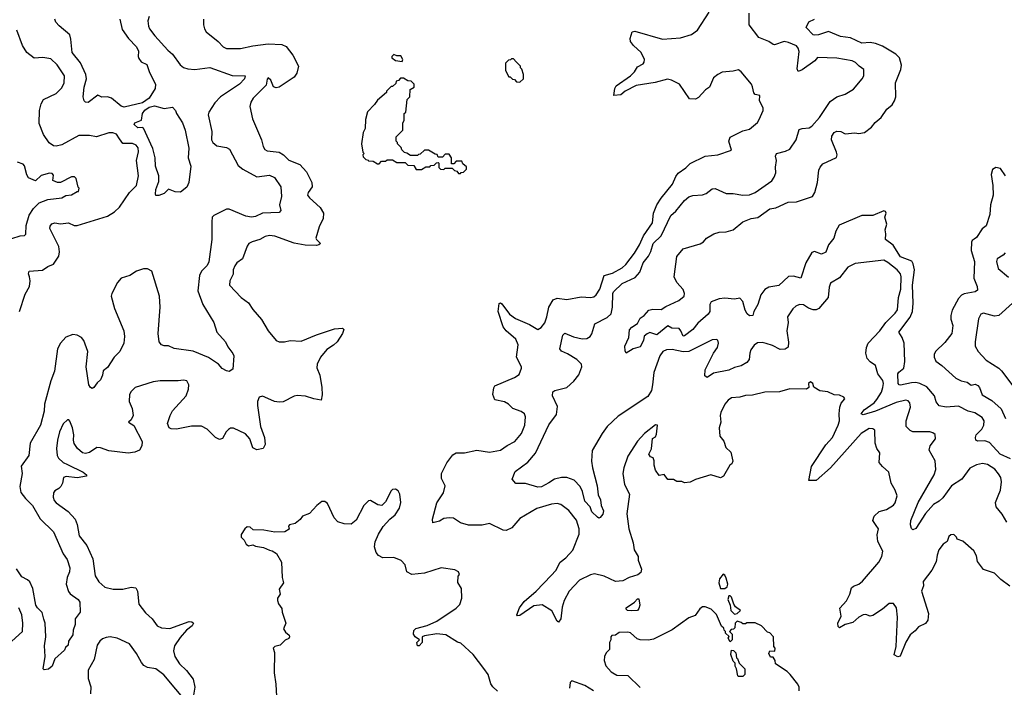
# Model space of a CAD drawing. Extents: x 2087054 to 2277909, y 548907 to 753496.
# Tile 97 of 256: x 2214271 to 2221385, y 575462 to 580281. Entities that reach past the tile are written whole.
import ezdxf

# ---------------------------------------------------------------- set-up
doc = ezdxf.new("R2010")
doc.units = 0

msp = doc.modelspace()

# ---------------------------------------------------------------- linework, layer by layer
at = {"layer": '0CON20XD'}
for points in [[(2215206.2, 580305), (2215197.7, 580272.3), (2215201.9, 580235), (2215209.4, 580215), (2215246.9, 580165), (2215341.1, 580061.1), (2215375, 580032.5), (2215430.8, 579955), (2215455, 579937.1), (2215485, 579927.1), (2215535, 579922.5), (2215645, 579936.7), (2215805, 579879.1), (2215900, 579875), (2215895.8, 579855), (2215858.6, 579815), (2215720.6, 579725), (2215679.7, 579680.3), (2215638.1, 579615), (2215633.1, 579595), (2215657.9, 579475), (2215657.5, 579415), (2215665.6, 579395), (2215695, 579370.9), (2215765, 579357.7), (2215786.7, 579346.7), (2215849.7, 579229.7), (2215882.7, 579202.7), (2215985, 579147.9), (2216075, 579158.5), (2216111.7, 579141.7), (2216157.5, 579075), (2216161.9, 579005), (2216148.8, 578945), (2216157.5, 578905), (2216145, 578888.8), (2216025, 578884.6), (2215975, 578860.3), (2215945, 578854.7), (2215905, 578863.6), (2215785, 578913.3), (2215765, 578914.5), (2215673.2, 578866.8), (2215662.5, 578855), (2215658.3, 578821.7), (2215658.8, 578695), (2215637.1, 578532.9), (2215625, 578505.7), (2215585, 578465.8), (2215568.9, 578435), (2215557.5, 578325), (2215593.3, 578225), (2215672.9, 578095), (2215694.3, 578025), (2215756.9, 577955), (2215775, 577918.8), (2215811.7, 577871.7), (2215817.5, 577855), (2215811.7, 577758.3), (2215785, 577742.5), (2215765, 577746.7), (2215734.3, 577764.3), (2215706, 577795), (2215635, 577843.1), (2215525, 577889.1), (2215386.9, 577906.9), (2215345, 577926.4), (2215315, 577926.5), (2215294.6, 577934.6), (2215279.4, 577955), (2215270.9, 578015), (2215286.2, 578206.2), (2215281.8, 578285), (2215225.7, 578465), (2215195, 578482.5), (2215165, 578481.9), (2215115, 578465.4), (2215065.3, 578434.7), (2215004.7, 578415.3), (2214976.5, 578385), (2214935.6, 578305), (2214931.4, 578285), (2214955, 578196.2), (2215023.1, 578035), (2215028.1, 577995), (2215024.2, 577945), (2214994.3, 577885.7), (2214952.9, 577845), (2214905, 577770.6), (2214874.6, 577745.4), (2214870, 577715), (2214855, 577682), (2214829.7, 577660.3), (2214806.7, 577625), (2214795, 577618.8), (2214781.2, 577625), (2214770.6, 577645), (2214750, 577775), (2214763.1, 577885), (2214735, 577966), (2214716.1, 577986.1), (2214685, 578004.5), (2214655, 578008.5), (2214605, 577988.2), (2214564.3, 577945.7), (2214544, 577905), (2214521.9, 577745), (2214496, 577675), (2214450.8, 577505), (2214446.5, 577455), (2214421.2, 577355), (2214346.5, 577225), (2214336.2, 577135), (2214282.4, 577057.6), (2214287.3, 577005), (2214272.2, 576912.2), (2214278.7, 576868.7), (2214312.1, 576825), (2214362.3, 576775), (2214418, 576678), (2214514.6, 576584.6), (2214584.4, 576425), (2214613.1, 576385), (2214631.9, 576325), (2214631.4, 576295), (2214614.4, 576255), (2214607.5, 576205), (2214622.3, 576152.3), (2214635.7, 576135.7), (2214694.2, 576095), (2214706, 576075), (2214706.4, 576003.6), (2214672.5, 575955), (2214672.5, 575915), (2214656.2, 575875), (2214655, 575840), (2214622.5, 575795), (2214620, 575765), (2214601.7, 575748.3), (2214595, 575730), (2214525, 575667.5), (2214505.8, 575614.2), (2214477.7, 575592.3), (2214447, 575587), (2214441.2, 575595), (2214454.5, 575685), (2214450.6, 575760.6), (2214460, 575825), (2214454.1, 575925), (2214445, 575952.5), (2214432.5, 576002.5), (2214399.4, 576035), (2214388.2, 576055), (2214364.7, 576174.7), (2214342.7, 576222.7), (2214327.8, 576237.8), (2214285, 576258.1), (2214247, 576317)], [(2217845, 577697.1), (2217880.6, 577719.4), (2217896.7, 577765), (2217896.7, 577775), (2217861.5, 577845), (2217872.4, 577935), (2217854.8, 577974.8), (2217786, 578036), (2217764.1, 578065), (2217727.8, 578175), (2217735, 578232.5), (2217745, 578236.2), (2217755, 578230), (2217810.8, 578155), (2217854.1, 578124.1), (2217955, 578080.5), (2218015, 578045.7), (2218039.7, 578060.3), (2218065, 578093.8), (2218080.8, 578135), (2218093.1, 578206.9), (2218125, 578259.4), (2218155, 578270.5), (2218225, 578261.1), (2218328.3, 578281.7), (2218395, 578276.7), (2218418.9, 578281.1), (2218436.1, 578293.9), (2218462.1, 578335), (2218494, 578435), (2218555, 578450.4), (2218625, 578490.4), (2218650.9, 578515), (2218712.3, 578595), (2218750.3, 578655), (2218778, 578722), (2218844.5, 578815), (2218851.5, 578885), (2218875.7, 578944.3), (2218905.9, 578994.1), (2218988.5, 579095), (2219010.8, 579149.2), (2219027.6, 579172.3), (2219085, 579212.9), (2219115, 579244.2), (2219225, 579295.8), (2219315, 579306), (2219415, 579340), (2219393.8, 579405), (2219405, 579432.5), (2219495, 579479.2), (2219545, 579490), (2219601.7, 579538.3), (2219615, 579560), (2219643.3, 579625), (2219642.5, 579645), (2219617.5, 579695), (2219620, 579735), (2219585, 579742.5), (2219575, 579752.5), (2219567, 579797), (2219557.5, 579815), (2219483.3, 579905), (2219465, 579918.8), (2219425, 579909.2), (2219347.3, 579902.7), (2219316.2, 579885), (2219285, 579861.2), (2219255, 579793.8), (2219225.8, 579774.2), (2219175, 579718.8), (2219155, 579708.8), (2219110, 579710), (2219038.8, 579815), (2218981.2, 579845), (2218951.4, 579851.4), (2218862.4, 579827.7), (2218725, 579806.2), (2218646, 579765), (2218615, 579739.5), (2218563.6, 579733.6), (2218570, 579785), (2218580, 579805), (2218684.4, 579875), (2218713.1, 579905), (2218735, 579940), (2218775, 579964), (2218784.1, 579975.9), (2218786.2, 579995), (2218762.5, 580045), (2218705, 580094.2), (2218683.3, 580125), (2218681.5, 580145), (2218696.7, 580195), (2218715, 580198.1), (2218915, 580141.1), (2219045, 580151.1), (2219126, 580175), (2219168.6, 580205), (2219253.1, 580335)], [(2220286.2, 579983.8), (2220175, 580003.6), (2220035, 580007.8), (2220015.7, 579985), (2219925, 579918.5), (2219895, 579907.5), (2219887.6, 579927.6), (2219902, 580052), (2219896.5, 580076.5), (2219885, 580093.1), (2219825, 580117.5), (2219795, 580123.1), (2219725, 580100.5), (2219715, 580102.5), (2219682.9, 580125), (2219612.8, 580152.8), (2219541.5, 580245), (2219540.7, 580329.3)], [(2215600, 580285), (2215598.8, 580245), (2215606, 580215), (2215618.8, 580195), (2215704, 580125), (2215740, 580085), (2215764.7, 580074.7), (2215804.1, 580074.1), (2215865, 580074.2), (2215955, 580093.3), (2216065, 580106.9), (2216165, 580103.1), (2216197.3, 580087.3), (2216245.5, 580025), (2216285.4, 579945), (2216272.4, 579895), (2216255, 579866.9), (2216146.5, 579795), (2216125, 579789.5), (2216105, 579796.5), (2216085.6, 579845.6), (2216065, 579861.1), (2216057.8, 579852.2), (2216051.2, 579808.8), (2215957.5, 579715), (2215940.8, 579685), (2215933.8, 579655), (2215953.8, 579565), (2216018.8, 579415), (2216030, 579365), (2216042.5, 579345), (2216060, 579335), (2216145, 579324.6), (2216175.8, 579305.8), (2216215, 579266.7), (2216295, 579236.5), (2216344, 579184), (2216382.5, 579105), (2216384.5, 579075), (2216355.6, 579035), (2216350, 579015), (2216364.2, 578995), (2216441.4, 578925), (2216465.3, 578885.3), (2216464.7, 578845), (2216435.4, 578785), (2216411.4, 578705), (2216414.4, 578694.4), (2216443.3, 578665), (2216432.5, 578655), (2216415, 578651.1), (2216334.6, 578654.6), (2216255, 578668.6), (2216115, 578718.1), (2216075, 578724), (2216045, 578715.8), (2216005, 578694.2), (2215951.2, 578678.8), (2215927.5, 578665), (2215914.1, 578645.9), (2215880, 578555), (2215838.8, 578525), (2215824.2, 578505), (2215814, 578475), (2215813.3, 578445), (2215788.8, 578395), (2215787.5, 578365), (2215870, 578275), (2215925, 578236.2), (2215955, 578190), (2216017.9, 578117.9), (2216065, 578034), (2216125, 577965.7), (2216145, 577955.5), (2216184.5, 577955.5), (2216225, 577965.8), (2216305, 577960), (2216414.5, 578005.5), (2216545, 578050), (2216603.8, 578053.8), (2216613.3, 578045), (2216602.5, 578015), (2216563.8, 577956.2), (2216539.2, 577930.8), (2216490.5, 577899.6), (2216444.3, 577845), (2216420.6, 577795), (2216417.9, 577767.9), (2216440, 577715), (2216454.4, 577625), (2216457.1, 577572.9), (2216450, 577535), (2216395, 577543.3), (2216335, 577563.8), (2216275, 577567.5), (2216255, 577563.8), (2216175, 577522), (2216145, 577519.2), (2216112.5, 577525), (2216042.5, 577555), (2216025, 577563.8), (2216000, 577555), (2215990, 577525), (2215989.2, 577495), (2216011.1, 577345), (2216040, 577265), (2216044.3, 577215), (2216030, 577185), (2215985, 577176.2), (2215955, 577190), (2215932.5, 577255), (2215902.1, 577292.1), (2215815, 577332), (2215795, 577331.2), (2215778.3, 577321.7), (2215762, 577305), (2215735, 577256.7), (2215715, 577250.8), (2215686, 577265), (2215625, 577325.7), (2215585, 577346.5), (2215513.1, 577346.9), (2215404.3, 577325.7), (2215365, 577327.5), (2215350, 577335), (2215338, 577365), (2215358, 577425), (2215375, 577456.7), (2215473.3, 577565), (2215490, 577615), (2215492.5, 577645), (2215477.5, 577675), (2215455, 577680), (2215415, 577673.3), (2215286.4, 577673.6), (2215235, 577666.7), (2215105, 577626.7), (2215075, 577596.7), (2215064.2, 577575), (2215062.5, 577525), (2215084.2, 577474.2), (2215091.4, 577425), (2215076.5, 577393.5), (2215056.7, 577375), (2215095, 577350.8), (2215156, 577235), (2215154.4, 577205), (2215135.3, 577174.7), (2215101.9, 577158.1), (2215055, 577151.5), (2214915, 577168), (2214855, 577190), (2214827.7, 577192.3), (2214773.9, 577156.1), (2214745, 577150), (2214725, 577153.8), (2214688.8, 577185), (2214665, 577222.5), (2214658.8, 577245), (2214662, 577285), (2214652, 577335), (2214633.6, 577383.6), (2214625, 577392.5), (2214615, 577392.5), (2214585, 577363.3), (2214559.2, 577305), (2214543.4, 577246.6), (2214535.7, 577185), (2214542.5, 577135), (2214552, 577115), (2214585.6, 577085), (2214615, 577068.9), (2214728.8, 577015), (2214753.3, 576995), (2214752.5, 576985), (2214685, 576973.8), (2214606.4, 576983.6), (2214588, 576975), (2214579.4, 576935), (2214567.7, 576912.3), (2214553.6, 576896.4), (2214525, 576880), (2214514.2, 576865), (2214512.2, 576835), (2214519.7, 576809.7), (2214535, 576792.5), (2214621.7, 576731.7), (2214672.1, 576675), (2214686.7, 576636.7), (2214700.9, 576555), (2214755.8, 576485.8), (2214798.1, 576388.1), (2214815.4, 576265.4), (2214841.7, 576221.7), (2214885.6, 576185.5), (2214945, 576169.4), (2215015, 576170.5), (2215075, 576184.2), (2215108.8, 576178.8), (2215122, 576155), (2215131.4, 576061.4), (2215180.2, 576000.2), (2215226.8, 575956.8), (2215262.9, 575905), (2215295, 575890.5), (2215355, 575886.7), (2215495, 575937.5), (2215513.3, 575935), (2215526.2, 575925), (2215518, 575905), (2215477, 575873), (2215429.5, 575820.5), (2215388.6, 575761.4), (2215382.1, 575725), (2215392.7, 575685), (2215425, 575630), (2215475, 575582), (2215525, 575521.2), (2215537.2, 575462.8), (2215527.1, 575405)], [(2214993.8, 580285), (2215011.7, 580211.7), (2215057.3, 580145), (2215115.4, 580085), (2215128.5, 580055), (2215126, 580015), (2215130.7, 580000.7), (2215148.4, 579978.4), (2215188.2, 579958.2), (2215209.2, 579899.2), (2215251.1, 579815), (2215250, 579785), (2215207.1, 579715), (2215159.2, 579680.7), (2215025, 579649.2), (2215005, 579656.2), (2214935, 579714.3), (2214905, 579724.3), (2214865, 579722.5), (2214835, 579736), (2214765, 579683.3), (2214745, 579686.7), (2214736.7, 579695), (2214729.2, 579725), (2214736.9, 579795), (2214753.8, 579855), (2214749.6, 579885), (2214709.4, 579969.4), (2214648.7, 580045), (2214641.1, 580141.1), (2214632.4, 580172.4), (2214556.1, 580236.1), (2214532.7, 580262.7), (2214523.8, 580285)], [(2219000, 578425), (2219018.3, 578571.7), (2219065, 578626.2), (2219187.9, 578662.1), (2219212.7, 578677.3), (2219232.5, 578705), (2219286.7, 578735), (2219325, 578748.1), (2219375, 578748.8), (2219425.9, 578764.1), (2219495, 578821.4), (2219556.7, 578845), (2219605, 578854.5), (2219691.2, 578915), (2219735, 578923.5), (2219824.2, 578964.2), (2219885, 578966.9), (2219998.6, 579005), (2220017.1, 579035), (2220034.5, 579105), (2220044.4, 579195), (2220053.8, 579216.2), (2220075, 579240), (2220173.9, 579286.1), (2220178.8, 579305), (2220174, 579325), (2220135.6, 579415), (2220139.1, 579440.9), (2220155, 579466), (2220175, 579477.5), (2220204.1, 579474.1), (2220235, 579457.5), (2220305, 579464), (2220335, 579460), (2220375, 579468), (2220425.4, 579504.6), (2220451.4, 579538.6), (2220495, 579575.7), (2220535.4, 579634.6), (2220575, 579667.5), (2220591.9, 579695), (2220600.5, 579725), (2220598.2, 579825), (2220638.1, 579921.9), (2220642, 579952), (2220627.3, 580005), (2220602.4, 580032.3), (2220505, 580089.7), (2220455, 580110), (2220415, 580117.2), (2220355, 580112.5), (2220275, 580150), (2220200.9, 580160.9), (2220115, 580196.7), (2220042.5, 580172.5), (2220015, 580168.6), (2220005, 580172.9), (2219953.3, 580225), (2219973.8, 580265), (2220014.6, 580285.4)], [(2214269.4, 578175), (2214309.6, 578300.4), (2214342.5, 578355), (2214345.5, 578395), (2214340.5, 578425), (2214334.4, 578445.6), (2214340, 578465), (2214435, 578472.2), (2214475, 578499.4), (2214515, 578515.7), (2214552.7, 578575), (2214558, 578605), (2214554, 578645), (2214489.4, 578775), (2214490.3, 578789.7), (2214502.6, 578807.4), (2214524.5, 578815.5), (2214565, 578806.9), (2214624.3, 578814.3), (2214665, 578795.8), (2214685, 578794.5), (2214905, 578863.3), (2214955, 578893.9), (2214992.5, 578927.6), (2215065, 579033.3), (2215113.6, 579085), (2215130, 579155), (2215115.8, 579264.3), (2215128, 579328), (2215126.1, 579356.1), (2215112.5, 579375), (2215085, 579387.5), (2215015, 579388), (2214991.1, 579421.1), (2214969.2, 579455), (2214943.8, 579463.8), (2214915, 579464.2), (2214824.6, 579434.6), (2214775, 579445.5), (2214698.8, 579445), (2214575, 579378.5), (2214535, 579368.5), (2214515, 579370), (2214482.8, 579392.8), (2214443.5, 579453.5), (2214412.3, 579532.3), (2214413.1, 579625), (2214426.2, 579673.8), (2214442.9, 579705), (2214535, 579747.5), (2214575, 579788.6), (2214592.3, 579825), (2214593.8, 579875), (2214540.5, 579955), (2214495, 579998.9), (2214437.7, 580007.7), (2214375, 580004.2), (2214321.4, 580045), (2214290.5, 580095), (2214248.8, 580205)], [(2217035, 579980), (2217040, 579995), (2217025, 580020), (2216995, 580020), (2216975, 580030), (2216960, 580015), (2216960, 580005), (2216985, 579987.5), (2217035, 579980)], [(2217885, 579830), (2217910, 579855), (2217910, 579885), (2217900, 579925), (2217890, 579935), (2217890, 579945), (2217858.3, 579978.3), (2217838.3, 579998.3), (2217825, 580000), (2217818.3, 579991.7), (2217801.7, 579988.3), (2217781.7, 579968.3), (2217780, 579915), (2217805, 579870), (2217815, 579870), (2217831.7, 579851.7), (2217845, 579850), (2217861.7, 579831.7), (2217885, 579830)], [(2221404, 576654), (2221370.7, 576710.7), (2221326.7, 576765), (2221322.9, 576795), (2221341.8, 576845), (2221357.2, 576885), (2221365.4, 576945), (2221359.2, 576975), (2221343.7, 577003.7), (2221315.9, 577035.9), (2221265, 577070), (2221227.4, 577077.4), (2221185, 577068.8), (2221137.2, 577042.8), (2221079.1, 576965), (2221005, 576916.4), (2220941.4, 576828.6), (2220915.4, 576804.6), (2220875, 576781.5), (2220815, 576716.4), (2220745, 576608.8), (2220725, 576597.5), (2220715, 576607.5), (2220707.5, 576635), (2220710.5, 576665), (2220763.1, 576795), (2220877.7, 576995), (2220889.6, 577035), (2220886.7, 577096.7), (2220843.2, 577173.2), (2220850.8, 577205), (2220888, 577255), (2220885.9, 577285.9), (2220869.7, 577299.7), (2220847, 577307), (2220725, 577305.5), (2220704.2, 577315), (2220675.7, 577345), (2220676.7, 577385), (2220707.8, 577485), (2220702.9, 577515), (2220690.3, 577530.3), (2220674.4, 577534.4), (2220605, 577517.9), (2220455, 577456.1), (2220365, 577429.2), (2220351.9, 577435), (2220373.8, 577465), (2220444, 577516), (2220465, 577538.9), (2220496.9, 577593.1), (2220508, 577625), (2220512.2, 577655), (2220507.1, 577677.1), (2220472.7, 577725), (2220454, 577784), (2220415, 577811.8), (2220395, 577834.5), (2220385.3, 577875), (2220389.5, 577915), (2220401.6, 577945), (2220485.4, 578035), (2220528.5, 578095), (2220597.7, 578162.3), (2220613, 578187.1), (2220620.9, 578275), (2220638, 578335), (2220640.3, 578425), (2220635, 578447.1), (2220611.5, 578475), (2220545, 578528.9), (2220515, 578545.3), (2220308.9, 578521.1), (2220255, 578495.8), (2220195, 578418.9), (2220130.6, 578379.4), (2220119.7, 578350.3), (2220111.9, 578275), (2220045, 578197.5), (2220025, 578185.8), (2220005, 578187.1), (2219969.7, 578199.7), (2219935, 578222), (2219905, 578224.2), (2219877.9, 578212.1), (2219857, 578193), (2219818, 578135), (2219822.5, 578095), (2219814.5, 578035.5), (2219827, 577953), (2219822.5, 577917.5), (2219801.7, 577901.7), (2219765, 577899.4), (2219710.1, 577930.1), (2219664.7, 577944.7), (2219635, 577951.2), (2219602.1, 577947.9), (2219577.8, 577932.2), (2219555, 577898), (2219546.5, 577875), (2219541.7, 577828.3), (2219525, 577806.9), (2219485, 577781.4), (2219435, 577770.8), (2219395, 577751.4), (2219285, 577728.8), (2219239.2, 577699.2), (2219220.9, 577710.9), (2219224.4, 577754.5), (2219283.5, 577875), (2219311.8, 577915), (2219320.9, 577945), (2219315, 577967.5), (2219303.1, 577973.1), (2219275, 577971.1), (2219105.2, 577884.8), (2219065, 577882.9), (2218985, 577901.5), (2218945, 577897.9), (2218917.9, 577885), (2218896.6, 577853.4), (2218853.6, 577735), (2218843.7, 577646.3), (2218836.5, 577603.5), (2218809.1, 577560.9), (2218595, 577418.1), (2218516.9, 577345), (2218478.6, 577295), (2218408, 577172), (2218402.9, 577095), (2218410, 577045), (2218443.6, 576915), (2218451.7, 576851.7), (2218467.8, 576815), (2218472.9, 576772.9), (2218490, 576735), (2218485, 576712.5), (2218465, 576687.5), (2218455, 576683.3), (2218445, 576688.8), (2218405, 576728.8), (2218393.1, 576765), (2218355, 576804.3), (2218337.1, 576875), (2218321.2, 576911.2), (2218276.1, 576956.1), (2218225, 576976.2), (2218185, 576977.1), (2218135.3, 576964.7), (2218095, 576937.5), (2218040.8, 576909.2), (2218014.6, 576905.4), (2217925, 576933.1), (2217855, 576933.8), (2217830, 576965), (2217850.6, 577019.4), (2217942.7, 577087.3), (2217997.6, 577152.4), (2218095, 577355.6), (2218149.3, 577430.7), (2218157.8, 577487.8), (2218120.5, 577565), (2218122, 577595), (2218136.4, 577603.6), (2218224.6, 577625.4), (2218275, 577672.5), (2218312, 577718), (2218332.5, 577775), (2218329.2, 577795), (2218297.4, 577827.4), (2218229.5, 577869.6), (2218185, 577889.2), (2218172.9, 577905), (2218195.6, 578005), (2218210.9, 578019.1), (2218272.8, 577992.8), (2218335, 577976.5), (2218369.3, 577980.7), (2218392.5, 577995), (2218405.4, 578014.6), (2218426.9, 578085), (2218515, 578131.8), (2218545, 578158.6), (2218554.4, 578205.6), (2218555.7, 578304.3), (2218562.3, 578317.7), (2218623.5, 578376.5), (2218718.7, 578421.3), (2218750.8, 578459.1), (2218775.8, 578525), (2218814.2, 578575), (2218831.3, 578608.7), (2218848.9, 578665), (2218905, 578721.8), (2218975, 578866.9), (2219011.7, 578898.3), (2219074.8, 578975.2), (2219105, 579001.5), (2219135, 579011.5), (2219205, 579016.2), (2219232.3, 579027.7), (2219275, 579059.6), (2219295, 579062.9), (2219375, 579026.4), (2219425, 579026.9), (2219495, 579014.6), (2219545, 579016.5), (2219585, 579033.3), (2219705, 579118.9), (2219723.5, 579145), (2219733.6, 579175), (2219732.6, 579217.4), (2219740, 579265), (2219733.3, 579296.7), (2219738.8, 579315), (2219805, 579331.1), (2219835, 579346.9), (2219881.1, 579415), (2219902.3, 579487.7), (2219925, 579497.1), (2219975, 579501.5), (2219995, 579513.6), (2220049.6, 579575), (2220128, 579692), (2220175, 579725.4), (2220235.4, 579744.6), (2220295, 579780.8), (2220358, 579855), (2220369.2, 579875), (2220371.2, 579921.2), (2220336, 579945), (2220311.3, 579971.3), (2220286.2, 579983.8)], [(2217455, 579170), (2217461.7, 579178.3), (2217478.3, 579181.7), (2217498.3, 579201.7), (2217498.3, 579218.3), (2217471.7, 579241.7), (2217465, 579260), (2217425, 579260), (2217408.3, 579241.7), (2217391.7, 579241.7), (2217390, 579285), (2217375, 579310), (2217345, 579310), (2217325, 579290), (2217295, 579290), (2217288.3, 579308.3), (2217271.7, 579311.7), (2217225, 579340), (2217195, 579340), (2217165, 579310), (2217151.7, 579308.3), (2217145, 579300), (2217095, 579300), (2217068.3, 579318.3), (2217051.7, 579321.7), (2217031.7, 579341.7), (2217028.3, 579358.3), (2217000, 579385), (2217000, 579395), (2216990, 579405), (2216990, 579435), (2217040, 579485), (2217040, 579535), (2217050, 579555), (2217050, 579605), (2217060, 579615), (2217070, 579705), (2217090, 579725), (2217091.7, 579778.3), (2217120, 579795), (2217120, 579815), (2217098.3, 579838.3), (2217075, 579840), (2217045, 579860), (2217021.7, 579858.3), (2217008.3, 579841.7), (2216991.7, 579838.3), (2216988.3, 579821.7), (2216965, 579800), (2216955, 579800), (2216920, 579765), (2216920, 579755), (2216855, 579700), (2216835, 579670), (2216783, 579617), (2216768.3, 579561.7), (2216767.5, 579495), (2216753, 579467), (2216740, 579385), (2216750, 579325), (2216760, 579315), (2216750, 579305), (2216751.7, 579291.7), (2216771.7, 579271.7), (2216788.3, 579268.3), (2216791.7, 579261.7), (2216825, 579260), (2216855, 579240), (2216868.3, 579241.7), (2216885, 579260), (2216915, 579260), (2216925, 579270), (2216965, 579270), (2216995, 579250), (2217055, 579250), (2217075, 579230), (2217118.3, 579228.3), (2217135, 579200), (2217175, 579200), (2217205, 579220), (2217235, 579220), (2217241.7, 579228.3), (2217265, 579230), (2217281.7, 579248.3), (2217295, 579250), (2217300, 579245), (2217300, 579215), (2217311.7, 579201.7), (2217335, 579200), (2217345, 579210), (2217395, 579210), (2217411.7, 579191.7), (2217428.3, 579188.3), (2217441.7, 579171.7), (2217455, 579170)], [(2215255, 579012), (2215251.1, 579021.1), (2215255, 579056.7), (2215276.9, 579113.1), (2215275.4, 579155), (2215252.5, 579225), (2215249.6, 579285), (2215231.6, 579351.6), (2215165, 579498), (2215155, 579502.9), (2215125, 579501.2), (2215098.2, 579525), (2215102, 579538), (2215150, 579555), (2215159.1, 579605), (2215175, 579629.1), (2215205, 579649.6), (2215245, 579660.5), (2215315, 579641.4), (2215375, 579650), (2215397, 579627), (2215403.3, 579605), (2215448, 579538), (2215465.7, 579485), (2215493.3, 579355), (2215488.1, 579285), (2215506.2, 579225), (2215493.3, 579105), (2215478.8, 579071.2), (2215433, 579037), (2215395, 579037.5), (2215345, 579057.5), (2215315, 579027.5), (2215275, 579013.3), (2215255, 579012)], [(2214215, 578700.8), (2214275, 578721.2), (2214305, 578723.3), (2214315, 578732.5), (2214318.2, 578795), (2214339.3, 578870.7), (2214370.9, 578919.1), (2214410.2, 578959.8), (2214475, 578982.9), (2214575, 578996.2), (2214605, 579013.3), (2214645, 579017.5), (2214685, 579040), (2214695, 579040), (2214700, 579065), (2214693, 579073), (2214677.5, 579135), (2214667, 579147), (2214645, 579146.7), (2214565, 579106.7), (2214545, 579106.7), (2214510.7, 579120.7), (2214515, 579160), (2214505, 579170), (2214485, 579173.8), (2214425, 579155.8), (2214385, 579118.8), (2214335, 579140.8), (2214321.7, 579161.7), (2214305, 579226.7), (2214295, 579237.5), (2214255, 579252.5)], [(2221395, 579153.3), (2221358.3, 579208.3), (2221325, 579214), (2221300.3, 579199.7), (2221291.1, 579165), (2221303.3, 579085), (2221304.3, 579015.7), (2221286.2, 578945), (2221280.8, 578875), (2221255, 578794), (2221225, 578770.8), (2221185, 578708), (2221166.7, 578696.7), (2221152.9, 578687.1), (2221148.1, 578675), (2221145.6, 578615), (2221169.1, 578535), (2221165.6, 578415), (2221188.9, 578355), (2221191.4, 578328.6), (2221173.8, 578316.2), (2221095, 578302.9), (2221075, 578291.5), (2221055, 578268.1), (2221009.3, 578185), (2220999.1, 578145), (2220999.7, 578119.7), (2221014.4, 578074.4), (2221005.4, 578015), (2220955, 577950), (2220888.6, 577885), (2220878.9, 577865), (2220878.5, 577845), (2220891.4, 577815), (2220934.7, 577784.7), (2221035, 577692.9), (2221074.5, 577674.5), (2221117.5, 577665), (2221145, 577643.8), (2221175, 577650.8), (2221195, 577640.8), (2221206.9, 577625), (2221225, 577573.8), (2221295, 577533.3), (2221362.6, 577472.6), (2221393, 577403)], [(2221431.1, 577111.1), (2221355, 577145.4), (2221278.2, 577228.2), (2221245, 577240.9), (2221195, 577239.2), (2221180, 577245), (2221176.2, 577265), (2221181.4, 577285), (2221223.1, 577325), (2221238.1, 577355), (2221239.4, 577385), (2221225, 577409.4), (2221172.4, 577442.4), (2221125.3, 577455.3), (2221055, 577490.9), (2220964.3, 577484.3), (2220914, 577494), (2220893, 577523), (2220881.3, 577565), (2220825, 577630), (2220775, 577654.8), (2220745, 577661.9), (2220715, 577660.8), (2220635, 577642.7), (2220624.6, 577644.6), (2220619.5, 577655), (2220616.7, 577725), (2220622.6, 577737.4), (2220658.7, 577765), (2220665.7, 577814.4), (2220663, 577945), (2220648.1, 577988.1), (2220624.3, 578025), (2220705.8, 578134.2), (2220722.6, 578175), (2220727.8, 578235), (2220722, 578365), (2220737.2, 578475), (2220727.9, 578517.9), (2220717.1, 578537.1), (2220635, 578569.7), (2220583.3, 578653.2), (2220526, 578695), (2220529.4, 578735), (2220524, 578765), (2220535.5, 578804.5), (2220522.5, 578855), (2220532.5, 578885), (2220527.8, 578897.8), (2220515, 578902.5), (2220435, 578868.8), (2220355, 578868.8), (2220192.5, 578797.5), (2220167.5, 578755), (2220153.3, 578705), (2220115.6, 578655), (2220095, 578602.9), (2220065, 578589.5), (2220015, 578608.2), (2219995, 578600), (2219951.2, 578525), (2219915, 578416.2), (2219861.4, 578428.6), (2219825, 578427.5), (2219755, 578363.5), (2219685, 578351.5), (2219655, 578334.3), (2219626.7, 578295), (2219604.5, 578225), (2219575.8, 578175), (2219567.5, 578145), (2219545, 578144), (2219528.3, 578158.3), (2219513.4, 578183.4), (2219495, 578246.7), (2219475, 578270.8), (2219435, 578264.5), (2219365, 578270.9), (2219324.7, 578265.3), (2219268, 578245), (2219258.6, 578225), (2219257.5, 578175), (2219246.7, 578155), (2219170.7, 578089.3), (2219135, 578044.5), (2219075, 577998), (2219065, 577996.7), (2219049.2, 578035), (2219035, 578052.5), (2218983.4, 578053.4), (2218955, 578070), (2218875, 578005.8), (2218825, 578023.8), (2218805, 578013.8), (2218784.2, 577995.8), (2218778.8, 577965), (2218755, 577920), (2218704.4, 577905.6), (2218653.9, 577873.9), (2218645, 577890), (2218642.5, 577925), (2218672.4, 577987.6), (2218678.1, 578041.9), (2218695, 578061.2), (2218735, 578087.5), (2218753.6, 578126.4), (2218782.5, 578145), (2218816.4, 578183.6), (2218845, 578190.8), (2218905, 578188.9), (2218938.6, 578211.4), (2219034.4, 578255), (2219071.4, 578285), (2219074.3, 578305), (2219064.5, 578334.5), (2219019.2, 578385), (2219000, 578425)], [(2221391.7, 578598.3), (2221378.3, 578581.7), (2221335, 578555.7), (2221328.5, 578535), (2221340.6, 578485), (2221415, 578421.5)], [(2221445.8, 578234.2), (2221345, 578146.2), (2221315, 578141.8), (2221235, 578161.8), (2221214.7, 578155.3), (2221199.2, 578120.8), (2221174.4, 577955), (2221175.6, 577925), (2221197.3, 577885), (2221254.2, 577824.3), (2221345, 577766.2), (2221365.8, 577745.8), (2221455, 577629.4)], [(2221425, 576192), (2221360.6, 576240.6), (2221315, 576285.8), (2221235, 576311.2), (2221190.9, 576370.9), (2221185, 576410), (2221165.9, 576445.9), (2221085, 576516.7), (2221045, 576530), (2221040, 576545), (2221020, 576565), (2220998.3, 576561.7), (2220985, 576550), (2220972.5, 576515), (2220944.1, 576495.9), (2220912, 576455), (2220899.2, 576415), (2220893, 576367), (2220861.7, 576308.3), (2220798, 576225), (2220800.8, 576195), (2220787.5, 576155), (2220837.5, 575995), (2220832, 575945), (2220816.8, 575923.2), (2220765, 575898), (2220741.4, 575868.6), (2220705, 575840), (2220675, 575786.7), (2220633.8, 575686.2), (2220615, 575682), (2220588.8, 575695), (2220604.2, 575755), (2220612.9, 575967.1), (2220607.5, 576035), (2220583.9, 576066.1), (2220554.3, 576065.7), (2220505.6, 576024.4), (2220435, 575980), (2220415, 575976.2), (2220385, 575986.2), (2220365, 575983.8), (2220335, 575968), (2220290.3, 575929.7), (2220235, 575916), (2220195, 575890), (2220185, 575900), (2220182.5, 575925), (2220205.7, 575974.3), (2220197.6, 576032.4), (2220245.6, 576085), (2220270, 576135), (2220281.3, 576178.7), (2220295, 576192.5), (2220335, 576206.9), (2220361.2, 576228.8), (2220478.1, 576365), (2220500.6, 576405), (2220506.9, 576445), (2220472.2, 576515), (2220466.8, 576563.2), (2220475.8, 576605), (2220459.4, 576629.4), (2220436.4, 576665), (2220444.1, 576695.9), (2220480.2, 576729.8), (2220535, 576745.5), (2220584.4, 576775.6), (2220596.6, 576793.4), (2220611.2, 576845), (2220597.5, 576885), (2220568, 576935), (2220552, 577015), (2220504.5, 577054.5), (2220480.8, 577085), (2220486, 577155), (2220465, 577186.7), (2220451.1, 577225), (2220448.9, 577318.9), (2220435, 577328.6), (2220409.7, 577330.3), (2220351.9, 577295), (2220129.4, 577045), (2220025, 576954.5), (2219973.9, 576953.9), (2219991.5, 577055), (2220095, 577213.1), (2220143.1, 577265), (2220185.7, 577355), (2220194.1, 577385.9), (2220191.4, 577435), (2220197.5, 577485), (2220207.3, 577512.7), (2220232.5, 577545), (2220227, 577557), (2220195, 577570), (2220155, 577573.8), (2220110, 577595), (2220052.3, 577602.3), (2220008.3, 577628.3), (2220001.9, 577655), (2219985, 577667.5), (2219970.6, 577655), (2219972.5, 577625), (2219956.4, 577613.6), (2219835, 577615.8), (2219760, 577595), (2219655, 577591.4), (2219565, 577570.8), (2219515, 577568.8), (2219475, 577556.7), (2219415, 577551.2), (2219390, 577535), (2219366.2, 577505), (2219336, 577445), (2219332.5, 577425), (2219336.4, 577376.4), (2219326.1, 577333.9), (2219330, 577275), (2219357.7, 577237.7), (2219372.7, 577192.7), (2219409.7, 577159.7), (2219423.3, 577095), (2219417.5, 577075), (2219402.5, 577065), (2219357.5, 576985), (2219335, 576973.3), (2219264.1, 576995.9), (2219155, 576962), (2219115, 576943.3), (2219075, 576938.8), (2219055, 576946.7), (2219018.3, 576948.3), (2218995, 576962.5), (2218955, 576962.5), (2218927, 576997), (2218891.7, 576991.7), (2218865, 577030), (2218856.2, 577065), (2218856.4, 577096.4), (2218847, 577117), (2218830, 577125), (2218817.5, 577145), (2218836.4, 577183.6), (2218843, 577257), (2218865, 577270), (2218871.7, 577288.3), (2218880, 577355), (2218865, 577357.5), (2218785, 577293.8), (2218735, 577238.8), (2218665, 577130), (2218636, 577046), (2218629.4, 577005), (2218641.9, 576925), (2218676, 576855), (2218658.9, 576715), (2218671.8, 576605), (2218703.1, 576505), (2218711.9, 576455), (2218740, 576405), (2218740.3, 576379.7), (2218763.3, 576315), (2218758.7, 576291.3), (2218736.3, 576273.7), (2218675, 576254.7), (2218628.7, 576231.3), (2218575, 576224.7), (2218495, 576264.6), (2218425, 576280), (2218395, 576274.6), (2218315.6, 576235), (2218242.2, 576155), (2218205, 576088.8), (2218190.7, 576039.3), (2218180, 575955), (2218165, 575931.2), (2218155, 575938.8), (2218115, 576013.1), (2218046.4, 576056.4), (2217985, 576050), (2217885, 575978.8), (2217867.5, 575977.5), (2217862.5, 575985), (2217882.9, 576035), (2217915, 576080.6), (2218001.5, 576155), (2218111.6, 576268.4), (2218144.7, 576305.3), (2218176.1, 576363.9), (2218217.8, 576395), (2218267.8, 576452.2), (2218312.8, 576567.2), (2218313.5, 576605), (2218295, 576667.5), (2218238, 576738), (2218181.7, 576781.7), (2218155, 576788.1), (2218114.4, 576784.4), (2218007, 576753), (2217885, 576679.1), (2217827.4, 576612.6), (2217785, 576594.3), (2217765, 576595.7), (2217665, 576644.5), (2217612.9, 576632.9), (2217512.6, 576632.6), (2217455, 576648.1), (2217405, 576681.4), (2217374.3, 576685.7), (2217335, 576680), (2217305, 576660), (2217255, 576650), (2217254.3, 576674.3), (2217285, 576793.3), (2217334.2, 576865), (2217344, 576915), (2217318, 576968), (2217319.4, 577005), (2217357.8, 577082.2), (2217399.5, 577140.4), (2217425, 577154.6), (2217484.6, 577155.4), (2217575, 577172.7), (2217665, 577160), (2217745, 577174.5), (2217792.4, 577207.6), (2217848, 577235), (2217895.7, 577295), (2217921.4, 577355), (2217926, 577415), (2217918.8, 577435), (2217895, 577453.8), (2217835, 577473.3), (2217803.3, 577505), (2217773, 577523), (2217705, 577536.7), (2217689.4, 577575), (2217695.8, 577624.2), (2217705, 577638.8), (2217845, 577697.1)], [(2217722.7, 575432.7), (2217688.8, 575465), (2217675.9, 575485.9), (2217656.2, 575555), (2217625, 575596.7), (2217547.7, 575697.7), (2217459.3, 575779.3), (2217435, 575787.5), (2217349.5, 575839.6), (2217285, 575846.7), (2217195, 575832.5), (2217180, 575825), (2217180, 575785), (2217158.3, 575761.7), (2217145, 575760), (2217140, 575785), (2217160, 575805), (2217127.5, 575825), (2217116.7, 575845), (2217118.3, 575871.7), (2217133, 575887), (2217215, 575906.7), (2217285, 575939.2), (2217425, 576032.9), (2217451.7, 576058.3), (2217466.7, 576105), (2217463.3, 576175), (2217437, 576217), (2217440, 576265), (2217447.5, 576275), (2217442.5, 576295), (2217415, 576310), (2217315, 576324), (2217195, 576285.6), (2217105, 576276.9), (2217069.2, 576295), (2217055.8, 576345), (2217026.4, 576376.4), (2216975, 576398.1), (2216895, 576397.1), (2216863.2, 576413.2), (2216845.6, 576435.5), (2216835.6, 576475), (2216839.1, 576510.9), (2216862.6, 576567.4), (2216897, 576623), (2216944.1, 576675.9), (2216983.9, 576706.1), (2217016, 576755), (2217023.8, 576795), (2217016.7, 576855), (2217005, 576880), (2216985, 576892.5), (2216965, 576890), (2216955, 576880), (2216915, 576800), (2216887, 576773), (2216858.3, 576778.3), (2216805, 576810), (2216791.7, 576808.3), (2216757.5, 576775), (2216703, 576667), (2216665, 576640), (2216615, 576642), (2216568.8, 576655), (2216543.8, 576685), (2216495, 576787.5), (2216475, 576802.5), (2216455, 576802.5), (2216417, 576773), (2216363.6, 576716.4), (2216315, 576697.5), (2216296.4, 576673.6), (2216260, 576645), (2216220, 576635), (2216212.5, 576625), (2216217, 576603), (2216186.4, 576583.6), (2216115, 576582.5), (2216035, 576596.7), (2215958.3, 576598.3), (2215935, 576616.7), (2215915, 576620), (2215897.5, 576605), (2215870, 576565), (2215870, 576545), (2215893, 576523), (2215907.5, 576495), (2215925, 576482.5), (2215955, 576490), (2215975, 576480), (2216031.7, 576471.7), (2216075, 576452.5), (2216095, 576447.5), (2216126.4, 576426.4), (2216162.5, 576365), (2216167.5, 576255), (2216176.7, 576215), (2216145, 576170), (2216152.5, 576135), (2216132.5, 576105), (2216133, 576087), (2216140, 576065), (2216165, 576030), (2216166.7, 576005), (2216193.3, 575925), (2216177.5, 575882.5), (2216190.5, 575860.4), (2216218.3, 575838.3), (2216220, 575825), (2216216.4, 575813.6), (2216189.3, 575800.7), (2216153.6, 575766.4), (2216115, 575756.2), (2216103.3, 575745), (2216113, 575713), (2216110, 575565), (2216122, 575485), (2216126.2, 575395)], [(2219365, 576174), (2219383.4, 576186.6), (2219387, 576205), (2219375, 576248.9), (2219365, 576270.6), (2219355, 576278), (2219328.2, 576245), (2219322.9, 576215), (2219334.4, 576175), (2219365, 576174)], [(2218695, 576014), (2218663.3, 576015), (2218652.5, 576025), (2218652, 576035), (2218712.5, 576075), (2218735, 576100), (2218745, 576100), (2218750.6, 576055), (2218745, 576030), (2218735, 576016.7), (2218695, 576014)], [(2219435, 575990), (2219455, 575993.3), (2219480, 576015), (2219442.4, 576042.4), (2219430.6, 576060.6), (2219415, 576111.1), (2219405, 576122.2), (2219395, 576121.4), (2219386.5, 576095), (2219405.6, 576055.6), (2219409.4, 576015), (2219435, 575990)], [(2214213.3, 575795), (2214290, 575865), (2214294, 575925), (2214286.9, 575985), (2214265.4, 576035.4)], [(2219903.3, 575435), (2219903, 575463), (2219893.6, 575483.6), (2219837.5, 575555), (2219817.5, 575575), (2219731.7, 575631.7), (2219730, 575655), (2219715, 575680), (2219695, 575680), (2219683.3, 575705), (2219690, 575725), (2219728.3, 575721.7), (2219730, 575745), (2219720, 575755), (2219717.5, 575825), (2219690, 575855), (2219675, 575860), (2219630, 575905), (2219585, 575927.5), (2219525, 575927.5), (2219515, 575920), (2219495, 575920), (2219485, 575930), (2219455, 575940), (2219440, 575925), (2219438.3, 575891.7), (2219428.3, 575881.7), (2219411.7, 575878.3), (2219400, 575865), (2219420, 575845), (2219420, 575805), (2219405, 575790), (2219390, 575815), (2219398.3, 575828.3), (2219371.7, 575851.7), (2219370, 575865), (2219360, 575875), (2219358.3, 575888.3), (2219343, 575903), (2219305, 575987.5), (2219266.1, 576026.1), (2219225, 576043.3), (2219205, 576041.2), (2219185, 576028.8), (2219150.7, 575979.3), (2219105, 575963.8), (2218984.4, 575875.6), (2218851.5, 575808.6), (2218815, 575801.1), (2218753.1, 575803.1), (2218732.3, 575812.3), (2218685, 575853.8), (2218665, 575860), (2218603.6, 575856.4), (2218575, 575837.5), (2218550, 575835), (2218543, 575827), (2218542.5, 575805), (2218533.3, 575785), (2218532.5, 575735), (2218509.3, 575710.7), (2218497.5, 575685), (2218493.3, 575655), (2218505, 575617.5), (2218545, 575572.5), (2218556.7, 575566.7), (2218585, 575550), (2218665, 575547.5), (2218755, 575460)], [(2215486, 575345), (2215311.1, 575551.1), (2215255, 575593.6), (2215195, 575604.5), (2215168.8, 575618.8), (2215149.8, 575639.8), (2215115.3, 575705.3), (2215065, 575774.5), (2214975.8, 575815.8), (2214925.4, 575824.6), (2214895, 575821.2), (2214868.1, 575811.9), (2214848.6, 575795), (2214830.5, 575765), (2214807.8, 575662.2), (2214764.3, 575585), (2214764.2, 575525), (2214784.4, 575465), (2214781.8, 575415)], [(2219495, 575540), (2219465, 575540), (2219460, 575545), (2219450, 575595), (2219440, 575615), (2219440, 575635), (2219425, 575650), (2219408.3, 575698.3), (2219415, 575730), (2219428.3, 575728.3), (2219445, 575710), (2219450, 575675), (2219458.3, 575668.3), (2219470, 575635), (2219510, 575595), (2219510, 575555), (2219495, 575540)], [(2218416.2, 575435), (2218355, 575475.6), (2218260.7, 575509.3), (2218247.5, 575495), (2218242.5, 575455)]]:
    msp.add_lwpolyline(points, dxfattribs=at)

doc.saveas('drawing.dxf')
